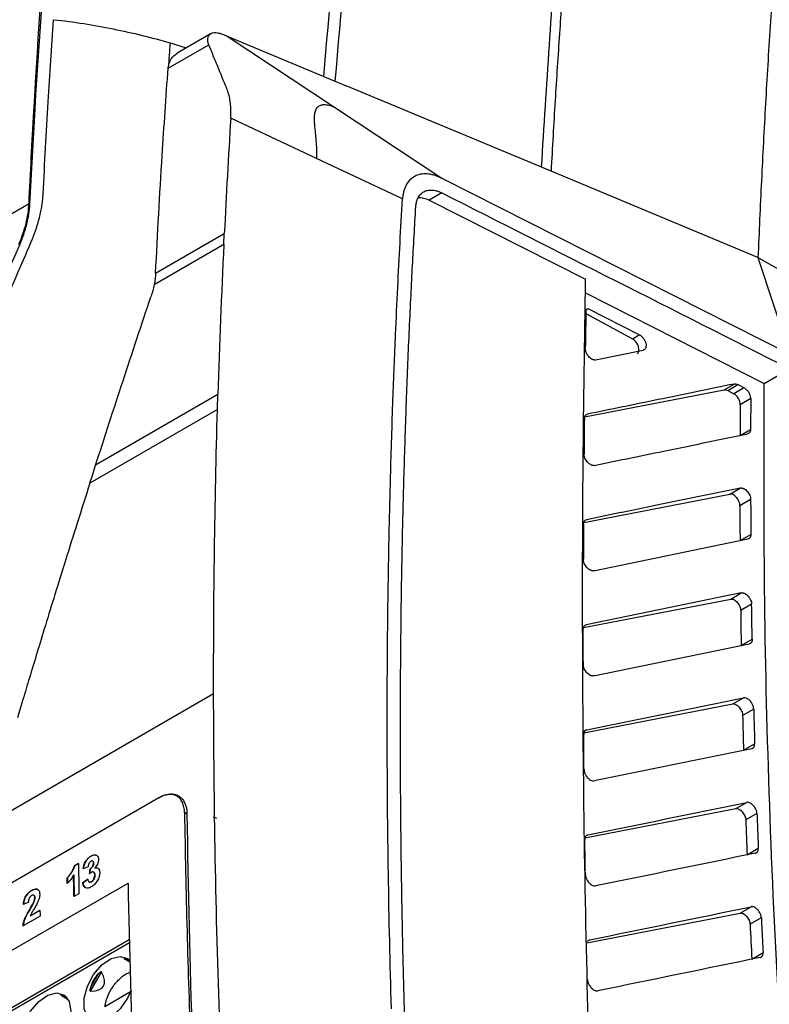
# Model space of a CAD drawing. Header units: millimetres. Extents: x 87 to 936, y -49 to 894.
# Tile 36 of 107: x 783 to 825, y 149 to 204. Entities that reach past the tile are written whole.
import ezdxf

# ---------------------------------------------------------------- set-up
doc = ezdxf.new("R2010")
doc.units = ezdxf.units.MM

msp = doc.modelspace()

# ---------------------------------------------------------------- linework, layer by layer
at = {"color": 7, "linetype": 'Continuous', "lineweight": 25}
for p, q in [((794.129, 203.699), (792.243, 202.61)), ((795.025, 203.563), (801.025, 199.591)), ((795.025, 203.563), (801.69, 200.784)), ((791.732, 201.766), (794.004, 203.077)), ((791.732, 201.766), (791.735, 201.794)), ((813.13, 196.014), (801.69, 200.784)), ((795.039, 200.557), (795.004, 200.647)), ((801.025, 199.591), (807.024, 195.619)), ((800.029, 196.726), (795.231, 198.975)), ((804.831, 194.475), (800.029, 196.726)), ((824.698, 191.19), (813.13, 196.014)), ((807.024, 195.619), (826.469, 185.794)), ((807.035, 194.797), (806.326, 194.388)), ((783.956, 194.192), (782.028, 193.079)), ((784.004, 194.166), (783.956, 194.193)), ((806.327, 194.388), (815.064, 189.975)), ((791.032, 190.315), (794.871, 192.531)), ((794.841, 191.914), (794.871, 192.531)), ((794.841, 191.914), (790.949, 189.666)), ((824.698, 191.19), (826.469, 185.794)), ((815.054, 189.214), (825.045, 184.164)), ((815.203, 188.323), (815.083, 188.298)), ((815.203, 188.323), (815.083, 188.253)), ((818.066, 186.876), (815.203, 188.323)), ((815.079, 188.06), (817.679, 186.653)), ((817.679, 186.653), (818.066, 186.876)), ((815.624, 185.473), (818.277, 186.018)), ((825.046, 184.164), (826.462, 184.982)), ((815.01, 182.293), (822.817, 183.807)), ((822.817, 183.807), (823.373, 184.128)), ((823.01, 183.767), (823.573, 184.092)), ((823.01, 183.767), (823.342, 183.587)), ((823.916, 183.919), (823.342, 183.587)), ((823.916, 183.919), (823.573, 184.092)), ((794.513, 183.537), (787.677, 179.59)), ((794.489, 182.713), (794.513, 183.537)), ((824.293, 183.311), (823.706, 182.972)), ((794.489, 182.713), (787.359, 178.597)), ((823.694, 181.256), (824.285, 181.597)), ((823.13, 177.983), (823.711, 178.319)), ((814.959, 176.393), (823.13, 177.983)), ((824.287, 177.679), (823.687, 177.333)), ((815.512, 173.703), (824.132, 175.473)), ((823.695, 175.382), (824.298, 175.73)), ((814.945, 170.522), (823.174, 172.118)), ((823.766, 172.46), (815.099, 170.681)), ((823.174, 172.118), (823.766, 172.46)), ((824.341, 171.825), (823.731, 171.473)), ((815.512, 167.827), (824.207, 169.612)), ((823.76, 169.52), (824.374, 169.875)), ((708.547, 117.351), (794.274, 166.84)), ((814.965, 164.646), (823.283, 166.26)), ((823.283, 166.26), (823.884, 166.607)), ((824.459, 165.977), (823.84, 165.62)), ((823.891, 163.672), (824.512, 164.031)), ((791.209, 161.021), (760.804, 143.468)), ((792.436, 160.989), (792.216, 161.117)), ((823.458, 160.414), (824.066, 160.765)), ((815.028, 158.779), (823.458, 160.414)), ((824.64, 160.141), (824.015, 159.78)), ((824.088, 157.837), (824.715, 158.198)), ((786.494, 157.228), (786.718, 157.357)), ((786.718, 157.349), (786.501, 157.224)), ((787.421, 157.755), (787.414, 157.759)), ((787.524, 157.486), (787.517, 157.49)), ((787.569, 157.374), (787.562, 157.378)), ((786.501, 157.224), (786.494, 157.228)), ((787.264, 157.169), (786.984, 157.057)), ((787.374, 157.05), (787.367, 157.054)), ((787.571, 156.869), (787.564, 156.873)), ((787.644, 157.087), (787.637, 157.091)), ((760.862, 139.733), (789.49, 156.26)), ((786.098, 156.554), (786.091, 156.558)), ((786.453, 156.704), (786.446, 156.709)), ((786.453, 156.704), (786.472, 155.507)), ((786.959, 156.274), (787.237, 156.475)), ((786.966, 156.27), (786.959, 156.274)), ((787.244, 156.471), (786.966, 156.27)), ((787.312, 156.316), (787.319, 156.312)), ((787.445, 156.324), (787.438, 156.328)), ((787.635, 156.704), (787.628, 156.709)), ((784.107, 155.842), (784.1, 155.846)), ((786.745, 155.664), (786.465, 155.503)), ((783.921, 155.196), (783.641, 155.066)), ((784.229, 155.574), (784.222, 155.578)), ((784.229, 155.207), (784.222, 155.211)), ((784.281, 155.434), (784.274, 155.438)), ((784.011, 154.805), (784.004, 154.809)), ((784.027, 154.425), (784.567, 154.736)), ((784.567, 154.728), (784.035, 154.421)), ((815.131, 152.92), (823.7, 154.582)), ((823.7, 154.582), (824.313, 154.936)), ((784.573, 154.41), (783.623, 153.862)), ((784.035, 154.421), (784.027, 154.425)), ((824.885, 154.317), (824.257, 153.954)), ((789.561, 153.082), (744.329, 126.97)), ((824.352, 152.014), (824.982, 152.378)), ((789.281, 152.032), (789.595, 151.85)), ((787.392, 150.211), (788.013, 151.287)), ((789.553, 151.279), (789.614, 151.312)), ((787.829, 151.189), (787.384, 150.42)), ((788.194, 149.372), (789.636, 150.205)), ((785.745, 149.991), (786.146, 149.759))]:
    msp.add_line(p, q, dxfattribs=at)
at = {"color": 8, "linetype": 'Continuous', "lineweight": 25}
for p, q in [((791.837, 203.181), (792.748, 202.902)), ((815.124, 164.81), (814.944, 164.706)), ((792.784, 160.112), (792.646, 160.192)), ((789.564, 152.915), (744.226, 126.741)), ((815.292, 153.087), (815.124, 152.99)), ((789.593, 151.909), (789.334, 152.059)), ((786.081, 149.854), (785.799, 150.018))]:
    msp.add_line(p, q, dxfattribs=at)
at = {"color": 7, "linetype": 'Continuous', "lineweight": 25, "flags": 128}
for points in [[(850.214, 176.556), (837.456, 183.873), (824.698, 191.19)], [(789.672, 150.3), (789.465, 149.838), (789.05, 149.237), (788.55, 148.784), (788.033, 148.541), (787.567, 148.54), (787.217, 148.781), (787.03, 149.232), (787.03, 149.833), (787.217, 150.501), (787.567, 151.146), (788.033, 151.682), (788.55, 152.036), (789.05, 152.161), (789.465, 152.038), (789.617, 151.895)], [(786.298, 149.11), (786.203, 148.465), (785.929, 147.797), (785.515, 147.196), (785.015, 146.743), (784.497, 146.5), (784.032, 146.499), (783.682, 146.74), (783.494, 147.191), (783.494, 147.792), (783.682, 148.46), (784.032, 149.105), (784.497, 149.641), (785.015, 149.995), (785.515, 150.12), (785.929, 149.997), (786.203, 149.645), (786.298, 149.11)]]:
    msp.add_lwpolyline(points, dxfattribs=at)
at = {"color": 7, "linetype": 'Continuous', "lineweight": 25}
for centre, major_axis, ratio, start_param, end_param in [((817.683, 186.241), (-0.256, 0.43), 0.58894, 3.133892, 5.504382), ((823.346, 183.176), (-0.256, 0.43), 0.58894, 3.912355, 5.504382), ((823.328, 177.532), (-0.256, 0.43), 0.58894, 3.924197, 6.07496), ((789.378, 149.782), (-0.095, 2.277), 0.44448, 6.080281, 6.232453), ((779.658, 155.393), (8.463, -4.885), 0.204676, 5.967375, 6.598969), ((789.378, 149.782), (1.816, -1.049), 0.953495, 2.917838, 3.365989), ((785.842, 147.741), (-0.095, 2.277), 0.44448, 6.080281, 6.232453)]:
    msp.add_ellipse(centre, major_axis=major_axis, ratio=ratio, start_param=start_param, end_param=end_param, dxfattribs=at)
for points, knots in [([(784.004, 194.166), (784.092, 195.94), (784.669, 206.447), (786.143, 223.593), (788.222, 238.462), (789.3, 244.939)], [0.855621, 0.855621, 0.855621, 0.855621, 1.004942, 1.742647, 2.331334, 2.331334, 2.331334, 2.331334]), ([(817.134, 237.649), (817.087, 237.307), (816.984, 236.568), (816.821, 235.371), (816.638, 234.002), (816.437, 232.459), (816.219, 230.742), (815.986, 228.849), (815.741, 226.779), (815.484, 224.531), (815.218, 222.102), (814.946, 219.491), (814.671, 216.697), (814.395, 213.717), (814.122, 210.549), (813.854, 207.191), (813.596, 203.642), (813.349, 199.899), (813.204, 197.329), (813.13, 196.014)], [0, 0, 0, 0, 0.025324, 0.054836, 0.088535, 0.126422, 0.168497, 0.214759, 0.265209, 0.319846, 0.37867, 0.441681, 0.50888, 0.580265, 0.655837, 0.735597, 0.819544, 0.907678, 1, 1, 1, 1]), ([(812.602, 196.234), (812.887, 200.78), (813.467, 210.054), (814.792, 223.757), (815.977, 232.801), (816.569, 237.322)], [0, 0, 0, 0, 0.32462, 0.662308, 1, 1, 1, 1]), ([(827.613, 230.654), (827.535, 229.904), (827.38, 228.41), (827.157, 226.167), (826.942, 223.932), (826.735, 221.702), (826.536, 219.48), (826.345, 217.264), (826.163, 215.055), (825.988, 212.853), (825.822, 210.657), (825.665, 208.468), (825.515, 206.286), (825.374, 204.11), (825.241, 201.941), (825.115, 199.779), (824.999, 197.623), (824.89, 195.473), (824.789, 193.331), (824.728, 191.902), (824.698, 191.19)], [0, 0, 0, 0, 0.058034, 0.115773, 0.173215, 0.230364, 0.287218, 0.34378, 0.400049, 0.456028, 0.511716, 0.567115, 0.622225, 0.677048, 0.731585, 0.785835, 0.839801, 0.893483, 0.946883, 1, 1, 1, 1]), ([(783.956, 194.193), (784.038, 195.918), (784.583, 206.392), (785.562, 218.209), (786.726, 228.107), (786.91, 229.607)], [0.000229, 0.000229, 0.000229, 0.000229, 2.377708, 14.478177, 16.649708, 16.649708, 16.649708, 16.649708]), ([(785.031, 228.402), (784.908, 227.382), (784.687, 225.552), (784.412, 223.107), (784.206, 221.198), (784.041, 219.606), (783.739, 216.608), (783.388, 212.793), (783.02, 208.259), (782.798, 205.236), (782.63, 202.772), (782.486, 200.543), (782.312, 197.624), (782.199, 195.437), (782.137, 194.229)], [0, 0, 0, 0, 0.0916849, 0.1645095, 0.2184753, 0.2617793, 0.3059756, 0.4843847, 0.5981246, 0.7030739, 0.747815, 0.8120826, 0.8961431, 1, 1, 1, 1]), ([(801.075, 201.04), (801.406, 204.91), (802.087, 212.865), (803.082, 220.596), (803.594, 224.566)], [0, 0, 0, 0, 0.486401, 1, 1, 1, 1]), ([(800.431, 201.309), (800.743, 204.951), (801.405, 212.679), (802.374, 220.188), (802.887, 224.158)], [0, 0, 0, 0, 0.471336, 1, 1, 1, 1]), ([(784.745, 194.745), (784.832, 196.467), (785.011, 199.719), (785.22, 202.953), (785.325, 204.475)], [2.0523683, 2.0523683, 2.0523683, 2.0523683, 2.1973255, 2.3269712, 2.3269712, 2.3269712, 2.3269712]), ([(785.325, 204.475), (786.462, 204.357), (787.576, 204.178), (789.752, 203.74), (790.813, 203.481), (791.837, 203.181)], [0, 0, 0, 0, 0.5, 0.5, 1, 1, 1, 1]), ([(794.005, 203.078), (793.994, 203.106), (793.974, 203.161), (793.955, 203.244), (793.946, 203.325), (793.948, 203.404), (793.961, 203.479), (793.987, 203.549), (794.025, 203.612), (794.076, 203.666), (794.162, 203.723), (794.292, 203.759), (794.458, 203.752), (794.615, 203.717), (794.753, 203.673), (794.888, 203.62), (794.981, 203.582), (795.025, 203.563)], [0, 0, 0, 0, 0.0489787, 0.0995039, 0.1516186, 0.205362, 0.2607698, 0.3178744, 0.3767058, 0.4372909, 0.4996548, 0.6232367, 0.7363312, 0.8125578, 0.8817653, 0.9441543, 1, 1, 1, 1]), ([(795.004, 200.647), (794.836, 201.052), (794.574, 201.685), (794.241, 202.494), (794.077, 202.9), (794.005, 203.078)], [0, 0, 0, 0, 0.500039, 0.779667, 1, 1, 1, 1]), ([(791.737, 201.796), (791.773, 201.972), (791.844, 202.317), (792.116, 202.507), (792.25, 202.6)], [0, 0, 0, 0, 0.510771, 1, 1, 1, 1]), ([(795.221, 199.728), (795.215, 199.788), (795.201, 199.909), (795.172, 200.081), (795.136, 200.247), (795.092, 200.406), (795.057, 200.507), (795.039, 200.557)], [0, 0, 0, 0, 0.2003085, 0.4001021, 0.5997411, 0.799587, 1, 1, 1, 1]), ([(795.237, 199.112), (795.239, 199.165), (795.242, 199.272), (795.24, 199.427), (795.234, 199.58), (795.225, 199.679), (795.221, 199.728)], [0, 0, 0, 0, 0.2493806, 0.4989716, 0.7490772, 1, 1, 1, 1]), ([(800.029, 196.726), (800.032, 196.785), (800.039, 196.902), (800.041, 197.072), (800.039, 197.237), (800.034, 197.397), (800.025, 197.553), (800.014, 197.704), (800.001, 197.851), (799.987, 197.994), (799.972, 198.134), (799.958, 198.27), (799.944, 198.403), (799.932, 198.532), (799.922, 198.657), (799.915, 198.779), (799.91, 198.932), (799.912, 199.111), (799.934, 199.289), (799.987, 199.461), (800.083, 199.607), (800.246, 199.707), (800.417, 199.737), (800.57, 199.73), (800.709, 199.705), (800.86, 199.661), (800.97, 199.614), (801.025, 199.591)], [0, 0, 0, 0, 0.0332226, 0.0664466, 0.0996967, 0.1329816, 0.1662964, 0.1996239, 0.2329367, 0.2662001, 0.2994019, 0.3325589, 0.3656899, 0.398815, 0.4319565, 0.4651393, 0.4983921, 0.5608967, 0.6233151, 0.6692045, 0.7479851, 0.8189885, 0.8739737, 0.905519, 0.9370145, 0.9684601, 1, 1, 1, 1]), ([(795.231, 198.975), (795.232, 198.998), (795.235, 199.044), (795.237, 199.09), (795.237, 199.112)], [0, 0, 0, 0, 0.50421, 1, 1, 1, 1]), ([(807.023, 195.618), (806.982, 195.638), (806.901, 195.677), (806.78, 195.727), (806.66, 195.77), (806.542, 195.805), (806.424, 195.831), (806.216, 195.866), (805.926, 195.87), (805.58, 195.778), (805.28, 195.589), (805.085, 195.345), (804.967, 195.111), (804.9, 194.917), (804.853, 194.706), (804.84, 194.553), (804.833, 194.477)], [0, 0, 0, 0, 0.036751, 0.07329, 0.109726, 0.146167, 0.182723, 0.219503, 0.34424, 0.469068, 0.602346, 0.735707, 0.802091, 0.867833, 0.933585, 1, 1, 1, 1]), ([(784.063, 192.033), (784.091, 192.101), (784.148, 192.235), (784.227, 192.436), (784.3, 192.636), (784.369, 192.836), (784.432, 193.035), (784.489, 193.233), (784.555, 193.479), (784.621, 193.771), (784.681, 194.104), (784.725, 194.43), (784.738, 194.64), (784.745, 194.745)], [0, 0, 0, 0, 0.071751, 0.143249, 0.214594, 0.285887, 0.357229, 0.428721, 0.500462, 0.625582, 0.750188, 0.874815, 1, 1, 1, 1]), ([(805.576, 194.036), (805.579, 194.075), (805.585, 194.153), (805.605, 194.262), (805.631, 194.365), (805.666, 194.461), (805.729, 194.593), (805.838, 194.744), (806.016, 194.877), (806.23, 194.955), (806.45, 194.968), (806.657, 194.939), (806.845, 194.886), (806.971, 194.827), (807.035, 194.797)], [0, 0, 0, 0, 0.050275, 0.100042, 0.149574, 0.199145, 0.24903, 0.370848, 0.492754, 0.616643, 0.741323, 0.828013, 0.913764, 1, 1, 1, 1]), ([(783.391, 191.927), (783.553, 192.319), (783.692, 192.712), (783.885, 193.479), (783.935, 193.842), (783.956, 194.193)], [0, 0, 0, 0, 0.5, 0.5, 1, 1, 1, 1]), ([(783.434, 191.903), (783.596, 192.295), (783.735, 192.682), (783.88, 193.251), (783.918, 193.44), (783.974, 193.81), (783.993, 193.99), (784.004, 194.166)], [0, 0, 0, 0, 0.5, 0.5, 0.75, 0.75, 1, 1, 1, 1]), ([(805.718, 194.549), (805.808, 194.544), (806.002, 194.533), (806.214, 194.439), (806.327, 194.388)], [0, 0, 0, 0, 0.4631863, 1, 1, 1, 1]), ([(805.306, 189.095), (805.333, 189.646), (805.389, 190.746), (805.479, 192.394), (805.544, 193.489), (805.576, 194.036)], [0, 0, 0, 0, 0.333333, 0.666665, 1, 1, 1, 1]), ([(775.53, 171.624), (775.884, 172.495), (776.58, 174.209), (777.616, 176.734), (778.623, 179.173), (779.602, 181.525), (780.552, 183.792), (781.472, 185.973), (782.363, 188.069), (783.222, 190.08), (783.786, 191.392), (784.063, 192.033)], [0, 0, 0, 0, 0.127276, 0.250511, 0.369705, 0.484857, 0.595968, 0.703038, 0.806067, 0.905054, 1, 1, 1, 1]), ([(791.032, 190.315), (791.029, 190.263), (791.023, 190.159), (791.005, 189.998), (790.981, 189.834), (790.959, 189.723), (790.949, 189.667)], [0, 0, 0, 0, 0.2496, 0.499068, 0.749003, 1, 1, 1, 1]), ([(815.571, 138.666), (815.45, 141.76), (815.189, 148.44), (814.979, 158.617), (814.884, 169.188), (814.903, 179.655), (815.01, 186.541), (815.064, 189.975)], [0, 0, 0, 0, 0.177761, 0.383814, 0.590904, 0.796008, 1, 1, 1, 1]), ([(790.949, 189.667), (790.937, 189.612), (790.914, 189.504), (790.872, 189.339), (790.824, 189.173), (790.788, 189.062), (790.77, 189.006)], [0, 0, 0, 0, 0.250731, 0.500609, 0.750182, 1, 1, 1, 1]), ([(803.976, 164.292), (803.975, 164.902), (803.975, 166.12), (803.982, 167.944), (803.995, 169.764), (804.014, 171.58), (804.041, 173.392), (804.073, 175.2), (804.114, 177.056), (804.181, 179.757), (804.285, 183.057), (804.423, 186.576), (804.521, 188.649), (804.563, 189.526)], [0, 0, 0, 0, 0.071427, 0.142855, 0.214283, 0.285712, 0.35714, 0.428569, 0.499996, 0.577575, 0.749998, 0.894167, 1, 1, 1, 1]), ([(787.677, 179.59), (788.182, 181.165), (788.693, 182.738), (789.466, 185.092), (789.725, 185.876), (790.245, 187.442), (790.508, 188.225), (790.77, 189.006)], [0, 0, 0, 0, 0.5, 0.5, 0.75, 0.75, 1, 1, 1, 1]), ([(804.933, 179.587), (804.952, 180.224), (804.991, 181.499), (805.059, 183.405), (805.133, 185.306), (805.215, 187.204), (805.275, 188.465), (805.306, 189.095)], [0, 0, 0, 0, 0.200007, 0.400007, 0.600003, 0.8, 1, 1, 1, 1]), ([(818.066, 186.876), (818.082, 186.867), (818.114, 186.85), (818.161, 186.816), (818.206, 186.777), (818.249, 186.732), (818.31, 186.658), (818.379, 186.547), (818.432, 186.4), (818.45, 186.259), (818.431, 186.16), (818.398, 186.097), (818.365, 186.059), (818.325, 186.031), (818.293, 186.022), (818.277, 186.018)], [0, 0, 0, 0, 0.051072, 0.100811, 0.150065, 0.199707, 0.250591, 0.375641, 0.500162, 0.624578, 0.749506, 0.812015, 0.874632, 0.937738, 1, 1, 1, 1]), ([(815.624, 185.473), (815.609, 185.47), (815.581, 185.464), (815.534, 185.468), (815.484, 185.48), (815.417, 185.509), (815.333, 185.564), (815.239, 185.655), (815.157, 185.762), (815.092, 185.882), (815.049, 186.008), (815.048, 186.084), (815.047, 186.122)], [0, 0, 0, 0, 0.063521, 0.125873, 0.188625, 0.253316, 0.374942, 0.500362, 0.625286, 0.747465, 0.874328, 1, 1, 1, 1]), ([(823.373, 184.128), (821.955, 183.837), (819.216, 183.275), (816.479, 182.713), (815.16, 182.442)], [0, 0, 0, 0, 0.51805, 1, 1, 1, 1]), ([(823.373, 184.128), (823.389, 184.131), (823.419, 184.135), (823.468, 184.13), (823.52, 184.117), (823.555, 184.1), (823.573, 184.092)], [0, 0, 0, 0, 0.252565, 0.499941, 0.747347, 1, 1, 1, 1]), ([(824.293, 183.311), (824.293, 183.329), (824.292, 183.364), (824.283, 183.42), (824.268, 183.479), (824.246, 183.539), (824.218, 183.601), (824.169, 183.689), (824.075, 183.811), (823.975, 183.888), (823.918, 183.918), (823.916, 183.919)], [0, 0, 0, 0, 0.078788, 0.159479, 0.242078, 0.326585, 0.413006, 0.501341, 0.709205, 0.988988, 1, 1, 1, 1]), ([(827.505, 128.527), (827.202, 131.692), (826.518, 138.833), (825.804, 149.763), (825.287, 161.321), (825.017, 172.795), (825.036, 180.345), (825.045, 184.164)], [0, 0, 0, 0, 0.166091, 0.374781, 0.58218, 0.788627, 1, 1, 1, 1]), ([(824.293, 183.311), (824.292, 183.025), (824.288, 182.454), (824.286, 181.883), (824.285, 181.597)], [0, 0, 0, 0, 0.500941, 1, 1, 1, 1]), ([(814.994, 182.194), (814.995, 182.21), (814.996, 182.242), (815.005, 182.286), (815.019, 182.326), (815.045, 182.372), (815.088, 182.419), (815.136, 182.434), (815.16, 182.442)], [0, 0, 0, 0, 0.125094, 0.248934, 0.373411, 0.500384, 0.749953, 1, 1, 1, 1]), ([(824.285, 181.597), (824.285, 181.581), (824.284, 181.548), (824.275, 181.504), (824.261, 181.463), (824.235, 181.416), (824.192, 181.368), (824.143, 181.353), (824.119, 181.345)], [0, 0, 0, 0, 0.125114, 0.248939, 0.3734, 0.500396, 0.749972, 1, 1, 1, 1]), ([(815.55, 179.585), (816.934, 179.869), (819.789, 180.455), (822.647, 181.042), (824.119, 181.345)], [0, 0, 0, 0, 0.484742, 1, 1, 1, 1]), ([(815.55, 179.585), (815.536, 179.582), (815.508, 179.576), (815.461, 179.58), (815.411, 179.592), (815.344, 179.621), (815.26, 179.675), (815.167, 179.765), (815.084, 179.872), (815.02, 179.992), (814.977, 180.117), (814.975, 180.193), (814.974, 180.231)], [0, 0, 0, 0, 0.063484, 0.125827, 0.188583, 0.25328, 0.37496, 0.500403, 0.62534, 0.747527, 0.874368, 1, 1, 1, 1]), ([(804.716, 163.905), (804.716, 164.564), (804.715, 165.881), (804.724, 167.853), (804.74, 169.82), (804.763, 171.782), (804.794, 173.74), (804.832, 175.694), (804.878, 177.643), (804.915, 178.939), (804.933, 179.587)], [0, 0, 0, 0, 0.125018, 0.250027, 0.375027, 0.500023, 0.625015, 0.750008, 0.875002, 1, 1, 1, 1]), ([(787.359, 178.597), (787.121, 177.848), (786.663, 176.409), (786.011, 174.333), (785.42, 172.431), (784.888, 170.703), (784.413, 169.149), (783.996, 167.771), (783.634, 166.57), (783.412, 165.827), (783.31, 165.485)], [0, 0, 0, 0, 0.1721837, 0.3308864, 0.476108, 0.6078485, 0.726108, 0.8308864, 0.9221837, 1, 1, 1, 1]), ([(823.711, 178.319), (822.242, 178.016), (819.374, 177.425), (816.509, 176.835), (815.111, 176.548)], [0, 0, 0, 0, 0.512309, 1, 1, 1, 1]), ([(823.711, 178.319), (823.725, 178.321), (823.754, 178.324), (823.801, 178.32), (823.849, 178.309), (823.915, 178.283), (823.999, 178.232), (824.092, 178.143), (824.174, 178.036), (824.237, 177.918), (824.28, 177.795), (824.285, 177.718), (824.287, 177.679)], [0, 0, 0, 0, 0.063524, 0.125829, 0.187963, 0.250982, 0.374702, 0.500374, 0.625082, 0.74815, 0.872921, 1, 1, 1, 1]), ([(824.287, 177.679), (824.289, 177.354), (824.292, 176.705), (824.296, 176.054), (824.298, 175.73)], [0, 0, 0, 0, 0.501649, 1, 1, 1, 1]), ([(814.945, 176.297), (814.946, 176.313), (814.947, 176.346), (814.956, 176.39), (814.97, 176.43), (814.995, 176.477), (815.039, 176.525), (815.087, 176.54), (815.111, 176.548)], [0, 0, 0, 0, 0.125133, 0.249022, 0.373585, 0.500709, 0.750375, 1, 1, 1, 1]), ([(824.298, 175.73), (824.298, 175.714), (824.297, 175.68), (824.289, 175.635), (824.275, 175.593), (824.249, 175.545), (824.205, 175.496), (824.156, 175.481), (824.132, 175.473)], [0, 0, 0, 0, 0.125131, 0.248929, 0.373371, 0.500405, 0.749989, 1, 1, 1, 1]), ([(815.512, 173.703), (815.498, 173.701), (815.468, 173.697), (815.421, 173.701), (815.372, 173.713), (815.307, 173.739), (815.224, 173.792), (815.131, 173.881), (815.049, 173.988), (814.985, 174.108), (814.941, 174.233), (814.938, 174.309), (814.937, 174.346)], [0, 0, 0, 0, 0.064888, 0.12797, 0.190443, 0.253536, 0.374691, 0.499231, 0.624601, 0.748522, 0.875929, 1, 1, 1, 1]), ([(823.174, 172.118), (823.228, 172.128), (823.29, 172.116), (823.418, 172.053), (823.483, 172), (823.596, 171.869), (823.644, 171.791), (823.711, 171.63), (823.73, 171.547), (823.731, 171.473)], [0, 0, 0, 0, 0.25, 0.25, 0.5, 0.5, 0.75, 0.75, 1, 1, 1, 1]), ([(823.766, 172.46), (823.781, 172.462), (823.81, 172.466), (823.856, 172.463), (823.905, 172.451), (823.97, 172.425), (824.052, 172.374), (824.144, 172.286), (824.226, 172.18), (824.291, 172.062), (824.336, 171.938), (824.34, 171.863), (824.342, 171.825)], [0, 0, 0, 0, 0.064845, 0.127918, 0.190394, 0.253478, 0.374685, 0.499239, 0.624599, 0.748556, 0.875952, 1, 1, 1, 1]), ([(814.933, 170.426), (814.933, 170.443), (814.934, 170.476), (814.943, 170.521), (814.957, 170.562), (814.983, 170.61), (815.026, 170.658), (815.075, 170.673), (815.099, 170.681)], [0, 0, 0, 0, 0.125121, 0.248934, 0.373388, 0.500401, 0.749982, 1, 1, 1, 1]), ([(814.937, 168.468), (814.936, 168.794), (814.934, 169.448), (814.933, 170.1), (814.933, 170.426)], [0, 0, 0, 0, 0.500175, 1, 1, 1, 1]), ([(824.374, 169.875), (824.373, 169.858), (824.373, 169.824), (824.365, 169.777), (824.351, 169.735), (824.326, 169.686), (824.282, 169.636), (824.232, 169.62), (824.207, 169.612)], [0, 0, 0, 0, 0.12493, 0.248576, 0.372983, 0.500162, 0.749914, 1, 1, 1, 1]), ([(815.512, 167.827), (815.497, 167.825), (815.468, 167.821), (815.421, 167.825), (815.373, 167.836), (815.307, 167.863), (815.224, 167.915), (815.132, 168.004), (815.049, 168.11), (814.986, 168.229), (814.944, 168.352), (814.939, 168.429), (814.937, 168.468)], [0, 0, 0, 0, 0.064878, 0.127821, 0.19001, 0.25267, 0.374371, 0.500265, 0.625712, 0.747971, 0.872355, 1, 1, 1, 1]), ([(823.283, 166.26), (823.336, 166.27), (823.399, 166.258), (823.525, 166.195), (823.59, 166.144), (823.703, 166.014), (823.751, 165.936), (823.819, 165.776), (823.838, 165.694), (823.84, 165.62)], [0, 0, 0, 0, 0.25, 0.25, 0.5, 0.5, 0.75, 0.75, 1, 1, 1, 1]), ([(824.459, 165.977), (824.457, 165.996), (824.454, 166.037), (824.439, 166.105), (824.414, 166.182), (824.375, 166.266), (824.323, 166.352), (824.234, 166.465), (824.113, 166.563), (823.995, 166.608), (823.925, 166.613), (823.894, 166.608), (823.884, 166.607)], [0, 0, 0, 0, 0.064914, 0.137497, 0.217979, 0.306164, 0.401268, 0.501819, 0.713804, 0.862635, 0.95465, 1, 1, 1, 1]), ([(824.459, 165.977), (824.467, 165.655), (824.484, 165.006), (824.503, 164.357), (824.512, 164.031)], [0, 0, 0, 0, 0.497633, 1, 1, 1, 1]), ([(815.124, 164.81), (815.111, 164.806), (815.085, 164.799), (815.052, 164.78), (815.024, 164.755), (814.992, 164.715), (814.965, 164.652), (814.958, 164.588), (814.958, 164.554), (814.958, 164.552)], [0, 0, 0, 0, 0.132828, 0.260512, 0.383055, 0.500457, 0.747774, 0.986889, 1, 1, 1, 1]), ([(814.974, 162.595), (814.971, 162.906), (814.965, 163.559), (814.96, 164.211), (814.958, 164.552)], [0, 0, 0, 0, 0.476307, 1, 1, 1, 1]), ([(804.95, 148.863), (804.932, 149.495), (804.897, 150.757), (804.851, 152.647), (804.812, 154.533), (804.779, 156.415), (804.753, 158.293), (804.734, 160.167), (804.721, 162.038), (804.717, 163.283), (804.716, 163.905)], [0, 0, 0, 0, 0.125023, 0.250035, 0.375038, 0.500035, 0.625028, 0.750018, 0.875008, 1, 1, 1, 1]), ([(824.345, 163.762), (824.359, 163.766), (824.387, 163.773), (824.422, 163.795), (824.452, 163.823), (824.476, 163.857), (824.494, 163.895), (824.505, 163.938), (824.512, 163.983), (824.512, 164.015), (824.512, 164.031)], [0, 0, 0, 0, 0.136344, 0.269441, 0.399295, 0.525907, 0.64928, 0.769417, 0.886323, 1, 1, 1, 1]), ([(814.975, 162.595), (814.975, 162.585), (814.976, 162.561), (814.981, 162.519), (814.993, 162.465), (815.013, 162.399), (815.046, 162.322), (815.094, 162.237), (815.159, 162.149), (815.242, 162.065), (815.34, 161.996), (815.448, 161.951), (815.514, 161.956), (815.549, 161.958)], [0, 0, 0, 0, 0.034525, 0.080352, 0.137477, 0.205895, 0.285595, 0.376568, 0.478799, 0.592276, 0.71698, 0.852895, 1, 1, 1, 1]), ([(791.209, 161.021), (791.243, 161.04), (791.309, 161.077), (791.409, 161.123), (791.507, 161.161), (791.604, 161.191), (791.7, 161.214), (791.859, 161.237), (792.073, 161.231), (792.313, 161.144), (792.51, 160.986), (792.643, 160.785), (792.726, 160.567), (792.773, 160.352), (792.781, 160.192), (792.784, 160.112)], [0, 0, 0, 0, 0.041121, 0.081911, 0.122538, 0.163173, 0.203987, 0.245147, 0.37066, 0.496298, 0.618666, 0.741136, 0.82767, 0.913421, 1, 1, 1, 1]), ([(792.646, 160.192), (792.644, 160.3), (792.634, 160.402), (792.595, 160.592), (792.566, 160.68), (792.492, 160.839), (792.448, 160.908), (792.343, 161.028), (792.282, 161.078), (792.083, 161.193), (791.924, 161.225), (791.582, 161.193), (791.396, 161.129), (791.209, 161.021)], [0, 0, 0, 0, 0.125, 0.125, 0.25, 0.25, 0.375, 0.375, 0.5, 0.5, 0.75, 0.75, 1, 1, 1, 1]), ([(824.64, 160.141), (824.638, 160.16), (824.635, 160.2), (824.62, 160.268), (824.594, 160.344), (824.555, 160.428), (824.502, 160.513), (824.415, 160.622), (824.299, 160.718), (824.184, 160.764), (824.111, 160.772), (824.078, 160.767), (824.066, 160.765)], [0, 0, 0, 0, 0.064272, 0.136382, 0.21662, 0.304853, 0.400354, 0.501684, 0.703885, 0.850658, 0.946471, 1, 1, 1, 1]), ([(823.458, 160.414), (823.511, 160.425), (823.573, 160.413), (823.699, 160.351), (823.763, 160.3), (823.876, 160.172), (823.924, 160.095), (823.993, 159.936), (824.012, 159.854), (824.015, 159.78)], [0, 0, 0, 0, 0.25, 0.25, 0.5, 0.5, 0.75, 0.75, 1, 1, 1, 1]), ([(824.64, 160.141), (824.652, 159.821), (824.676, 159.174), (824.702, 158.525), (824.715, 158.198)], [0, 0, 0, 0, 0.495342, 1, 1, 1, 1]), ([(794.253, 159.941), (794.297, 159.941), (794.366, 159.942), (794.415, 159.901), (794.434, 159.886)], [0, 0, 0, 0, 0.6308766, 1, 1, 1, 1]), ([(815.188, 158.945), (815.174, 158.941), (815.148, 158.934), (815.114, 158.915), (815.086, 158.89), (815.055, 158.849), (815.029, 158.786), (815.021, 158.722), (815.021, 158.687), (815.021, 158.684)], [0, 0, 0, 0, 0.133079, 0.260843, 0.383292, 0.500427, 0.743886, 0.978828, 1, 1, 1, 1]), ([(815.051, 156.73), (815.046, 157.013), (815.035, 157.665), (815.026, 158.316), (815.021, 158.684)], [0, 0, 0, 0, 0.434686, 1, 1, 1, 1]), ([(787.414, 157.759), (787.444, 157.775), (787.474, 157.791), (787.533, 157.813), (787.562, 157.821), (787.617, 157.828), (787.644, 157.827), (787.693, 157.816), (787.716, 157.805), (787.737, 157.792)], [0, 0, 0, 0, 0.25, 0.25, 0.5, 0.5, 0.75, 0.75, 1, 1, 1, 1]), ([(787.744, 157.788), (787.723, 157.801), (787.7, 157.812), (787.65, 157.823), (787.624, 157.824), (787.568, 157.817), (787.539, 157.809), (787.481, 157.787), (787.451, 157.771), (787.421, 157.755)], [0, 0, 0, 0, 0.25, 0.25, 0.5, 0.5, 0.75, 0.75, 1, 1, 1, 1]), ([(824.548, 157.924), (824.562, 157.928), (824.59, 157.936), (824.626, 157.958), (824.656, 157.986), (824.68, 158.021), (824.697, 158.06), (824.709, 158.104), (824.715, 158.15), (824.715, 158.182), (824.715, 158.198)], [0, 0, 0, 0, 0.136794, 0.270213, 0.400259, 0.526936, 0.650245, 0.77019, 0.886773, 1, 1, 1, 1]), ([(786.984, 157.057), (786.994, 157.124), (787.007, 157.192), (787.048, 157.331), (787.077, 157.401), (787.157, 157.531), (787.205, 157.589), (787.281, 157.663), (787.307, 157.686), (787.36, 157.726), (787.387, 157.742), (787.414, 157.759)], [0, 0, 0, 0, 0.25, 0.25, 0.5, 0.5, 0.75, 0.75, 0.875, 0.875, 1, 1, 1, 1]), ([(787.421, 157.755), (787.367, 157.722), (787.314, 157.685), (787.213, 157.587), (787.166, 157.529), (787.085, 157.398), (787.055, 157.328), (787.014, 157.189), (787.001, 157.121), (786.991, 157.053)], [0, 0, 0, 0, 0.25, 0.25, 0.5, 0.5, 0.75, 0.75, 1, 1, 1, 1]), ([(787.42, 157.478), (787.398, 157.464), (787.376, 157.446), (787.336, 157.399), (787.319, 157.371), (787.292, 157.313), (787.282, 157.283), (787.27, 157.225), (787.267, 157.197), (787.264, 157.169)], [0, 0, 0, 0, 0.25, 0.25, 0.5, 0.5, 0.75, 0.75, 1, 1, 1, 1]), ([(787.367, 157.054), (787.393, 157.068), (787.418, 157.084), (787.467, 157.128), (787.49, 157.155), (787.527, 157.216), (787.541, 157.25), (787.559, 157.316), (787.561, 157.348), (787.562, 157.378)], [0, 0, 0, 0, 0.25, 0.25, 0.5, 0.5, 0.75, 0.75, 1, 1, 1, 1]), ([(787.569, 157.374), (787.568, 157.344), (787.566, 157.313), (787.549, 157.247), (787.535, 157.213), (787.498, 157.152), (787.475, 157.125), (787.426, 157.081), (787.4, 157.064), (787.374, 157.05)], [0, 0, 0, 0, 0.25, 0.25, 0.5, 0.5, 0.75, 0.75, 1, 1, 1, 1]), ([(787.562, 157.378), (787.561, 157.4), (787.559, 157.422), (787.547, 157.459), (787.538, 157.475), (787.512, 157.495), (787.496, 157.5), (787.46, 157.498), (787.44, 157.489), (787.42, 157.478)], [0, 0, 0, 0, 0.25, 0.25, 0.5, 0.5, 0.75, 0.75, 1, 1, 1, 1]), ([(787.524, 157.486), (787.533, 157.479), (787.552, 157.464), (787.566, 157.424), (787.568, 157.39), (787.569, 157.374)], [0, 0, 0, 0, 0.312193, 0.665745, 1, 1, 1, 1]), ([(787.841, 157.568), (787.84, 157.529), (787.837, 157.49), (787.818, 157.406), (787.803, 157.363), (787.747, 157.238), (787.693, 157.162), (787.637, 157.091)], [0, 0, 0, 0, 0.25, 0.25, 0.5, 0.5, 1, 1, 1, 1]), ([(787.737, 157.792), (787.767, 157.77), (787.794, 157.742), (787.83, 157.667), (787.839, 157.619), (787.841, 157.568)], [0, 0, 0, 0, 0.5, 0.5, 1, 1, 1, 1]), ([(786.091, 156.558), (786.113, 156.58), (786.135, 156.603), (786.178, 156.652), (786.198, 156.677), (786.259, 156.756), (786.297, 156.811), (786.369, 156.924), (786.402, 156.982), (786.456, 157.103), (786.478, 157.166), (786.494, 157.228)], [0, 0, 0, 0, 0.125, 0.125, 0.25, 0.25, 0.5, 0.5, 0.75, 0.75, 1, 1, 1, 1]), ([(786.501, 157.224), (786.485, 157.162), (786.464, 157.1), (786.409, 156.979), (786.376, 156.919), (786.304, 156.807), (786.266, 156.752), (786.205, 156.673), (786.185, 156.648), (786.143, 156.599), (786.12, 156.576), (786.098, 156.554)], [0, 0, 0, 0, 0.25, 0.25, 0.5, 0.5, 0.75, 0.75, 0.875, 0.875, 1, 1, 1, 1]), ([(787.456, 156.864), (787.446, 156.858), (787.437, 156.852), (787.428, 156.846), (787.418, 156.839), (787.409, 156.832), (787.4, 156.824), (787.381, 156.809), (787.363, 156.793), (787.345, 156.776)], [0, 0, 0, 0, 0.0000401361, 0.0000401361, 0.0000401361, 0.0000802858, 0.0000802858, 0.0000802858, 0.0001600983, 0.0001600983, 0.0001600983, 0.0001600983]), ([(787.908, 156.848), (787.908, 156.812), (787.907, 156.775), (787.895, 156.698), (787.887, 156.658), (787.851, 156.539), (787.815, 156.459), (787.727, 156.31), (787.674, 156.24), (787.561, 156.125), (787.499, 156.079), (787.437, 156.042)], [0, 0, 0, 0, 0.125, 0.125, 0.25, 0.25, 0.5, 0.5, 0.75, 0.75, 1, 1, 1, 1]), ([(787.628, 156.709), (787.627, 156.738), (787.625, 156.766), (787.612, 156.817), (787.602, 156.839), (787.571, 156.871), (787.553, 156.882), (787.508, 156.887), (787.482, 156.877), (787.456, 156.864)], [0, 0, 0, 0, 0.25, 0.25, 0.5, 0.5, 0.75, 0.75, 1, 1, 1, 1]), ([(787.571, 156.868), (787.572, 156.867), (787.589, 156.863), (787.611, 156.832), (787.632, 156.776), (787.634, 156.728), (787.635, 156.704)], [0, 0, 0, 0, 0.028767, 0.32194, 0.668465, 1, 1, 1, 1]), ([(787.637, 157.091), (787.675, 157.103), (787.712, 157.109), (787.78, 157.1), (787.809, 157.086), (787.858, 157.041), (787.877, 157.011), (787.902, 156.937), (787.906, 156.894), (787.908, 156.848)], [0, 0, 0, 0, 0.25, 0.25, 0.5, 0.5, 0.75, 0.75, 1, 1, 1, 1]), ([(787.807, 157.079), (787.782, 157.09), (787.734, 157.111), (787.673, 157.095), (787.644, 157.087)], [0, 0, 0, 0, 0.520103, 1, 1, 1, 1]), ([(815.051, 156.729), (815.052, 156.719), (815.053, 156.694), (815.059, 156.651), (815.071, 156.596), (815.093, 156.529), (815.126, 156.452), (815.175, 156.368), (815.24, 156.281), (815.322, 156.199), (815.419, 156.132), (815.526, 156.088), (815.591, 156.093), (815.625, 156.095)], [0, 0, 0, 0, 0.036191, 0.083349, 0.141471, 0.21055, 0.290579, 0.381547, 0.483442, 0.596251, 0.719958, 0.854547, 1, 1, 1, 1]), ([(786.446, 156.709), (786.397, 156.62), (786.343, 156.534), (786.225, 156.374), (786.162, 156.301), (786.096, 156.232)], [0, 0, 0, 0, 0.5, 0.5, 1, 1, 1, 1]), ([(787.437, 156.042), (787.378, 156.009), (787.32, 155.984), (787.208, 155.966), (787.156, 155.974), (787.069, 156.017), (787.033, 156.054), (786.981, 156.149), (786.967, 156.209), (786.959, 156.274)], [0, 0, 0, 0, 0.25, 0.25, 0.5, 0.5, 0.75, 0.75, 1, 1, 1, 1]), ([(786.966, 156.27), (786.977, 156.205), (786.998, 156.084), (787.075, 156.029), (787.111, 156.004)], [0, 0, 0, 0, 0.540393, 1, 1, 1, 1]), ([(787.237, 156.475), (787.242, 156.446), (787.247, 156.417), (787.265, 156.367), (787.277, 156.344), (787.312, 156.313), (787.334, 156.304), (787.371, 156.303), (787.384, 156.305), (787.411, 156.313), (787.424, 156.321), (787.438, 156.328)], [0, 0, 0, 0, 0.25, 0.25, 0.5, 0.5, 0.75, 0.75, 0.875, 0.875, 1, 1, 1, 1]), ([(787.445, 156.324), (787.419, 156.312), (787.372, 156.29), (787.336, 156.306), (787.319, 156.313)], [0, 0, 0, 0, 0.544356, 1, 1, 1, 1]), ([(787.438, 156.328), (787.466, 156.345), (787.494, 156.367), (787.544, 156.425), (787.566, 156.46), (787.6, 156.531), (787.612, 156.569), (787.626, 156.641), (787.628, 156.675), (787.628, 156.709)], [0, 0, 0, 0, 0.25, 0.25, 0.5, 0.5, 0.75, 0.75, 1, 1, 1, 1]), ([(787.635, 156.704), (787.635, 156.671), (787.634, 156.637), (787.62, 156.565), (787.607, 156.528), (787.573, 156.456), (787.552, 156.422), (787.502, 156.363), (787.474, 156.341), (787.445, 156.324)], [0, 0, 0, 0, 0.25, 0.25, 0.5, 0.5, 0.75, 0.75, 1, 1, 1, 1]), ([(783.641, 155.066), (783.647, 155.139), (783.656, 155.213), (783.696, 155.366), (783.727, 155.446), (783.814, 155.592), (783.867, 155.658), (783.98, 155.768), (784.04, 155.81), (784.1, 155.846)], [0, 0, 0, 0, 0.25, 0.25, 0.5, 0.5, 0.75, 0.75, 1, 1, 1, 1]), ([(784.107, 155.842), (784.047, 155.806), (783.989, 155.765), (783.876, 155.656), (783.822, 155.59), (783.735, 155.445), (783.704, 155.365), (783.664, 155.211), (783.654, 155.136), (783.648, 155.062)], [0, 0, 0, 0, 0.25, 0.25, 0.5, 0.5, 0.75, 0.75, 1, 1, 1, 1]), ([(784.1, 155.846), (784.156, 155.877), (784.212, 155.903), (784.319, 155.929), (784.37, 155.927), (784.457, 155.892), (784.493, 155.86), (784.541, 155.768), (784.551, 155.708), (784.553, 155.643)], [0, 0, 0, 0, 0.25, 0.25, 0.5, 0.5, 0.75, 0.75, 1, 1, 1, 1]), ([(784.443, 155.89), (784.42, 155.902), (784.364, 155.931), (784.245, 155.912), (784.154, 155.866), (784.107, 155.842)], [0, 0, 0, 0, 0.254521, 0.618274, 1, 1, 1, 1]), ([(784.553, 155.643), (784.553, 155.604), (784.551, 155.564), (784.539, 155.48), (784.53, 155.438), (784.494, 155.309), (784.458, 155.222), (784.419, 155.137)], [0, 0, 0, 0, 0.25, 0.25, 0.5, 0.5, 1, 1, 1, 1]), ([(784.099, 155.561), (784.072, 155.544), (784.045, 155.525), (783.996, 155.469), (783.975, 155.436), (783.93, 155.331), (783.924, 155.261), (783.921, 155.196)], [0, 0, 0, 0, 0.25, 0.25, 0.5, 0.5, 1, 1, 1, 1]), ([(784.004, 154.809), (784.042, 154.875), (784.08, 154.941), (784.154, 155.074), (784.191, 155.141), (784.222, 155.211)], [0, 0, 0, 0, 0.5, 0.5, 1, 1, 1, 1]), ([(784.229, 155.207), (784.214, 155.172), (784.197, 155.138), (784.179, 155.104), (784.161, 155.07), (784.143, 155.036), (784.124, 155.003), (784.087, 154.937), (784.049, 154.871), (784.011, 154.805)], [0, 0, 0, 0, 0.0001147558, 0.0001147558, 0.0001147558, 0.0002291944, 0.0002291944, 0.0002291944, 0.0004572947, 0.0004572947, 0.0004572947, 0.0004572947]), ([(784.419, 155.137), (784.36, 155.015), (784.289, 154.899), (784.184, 154.725), (784.149, 154.666), (784.098, 154.578), (784.082, 154.548), (784.053, 154.488), (784.04, 154.456), (784.027, 154.425)], [0, 0, 0, 0, 0.5, 0.5, 0.75, 0.75, 0.875, 0.875, 1, 1, 1, 1]), ([(784.274, 155.438), (784.273, 155.466), (784.271, 155.493), (784.258, 155.541), (784.246, 155.56), (784.214, 155.586), (784.193, 155.591), (784.148, 155.585), (784.123, 155.573), (784.099, 155.561)], [0, 0, 0, 0, 0.25, 0.25, 0.5, 0.5, 0.75, 0.75, 1, 1, 1, 1]), ([(784.222, 155.211), (784.237, 155.25), (784.251, 155.289), (784.27, 155.366), (784.273, 155.403), (784.274, 155.438)], [0, 0, 0, 0, 0.5, 0.5, 1, 1, 1, 1]), ([(784.228, 155.573), (784.238, 155.566), (784.259, 155.552), (784.277, 155.503), (784.28, 155.459), (784.281, 155.434)], [0, 0, 0, 0, 0.262312, 0.583408, 1, 1, 1, 1]), ([(784.281, 155.434), (784.28, 155.398), (784.277, 155.361), (784.258, 155.285), (784.244, 155.245), (784.229, 155.207)], [0, 0, 0, 0, 0.5, 0.5, 1, 1, 1, 1]), ([(783.623, 153.862), (783.626, 153.901), (783.63, 153.939), (783.644, 154.018), (783.653, 154.057), (783.686, 154.177), (783.717, 154.26), (783.826, 154.5), (783.915, 154.655), (784.004, 154.809)], [0, 0, 0, 0, 0.125, 0.125, 0.25, 0.25, 0.5, 0.5, 1, 1, 1, 1]), ([(784.011, 154.805), (783.922, 154.652), (783.834, 154.497), (783.724, 154.257), (783.694, 154.176), (783.661, 154.055), (783.651, 154.015), (783.637, 153.935), (783.634, 153.897), (783.63, 153.858)], [0, 0, 0, 0, 0.5, 0.5, 0.75, 0.75, 0.875, 0.875, 1, 1, 1, 1]), ([(823.7, 154.582), (823.753, 154.592), (823.814, 154.581), (823.939, 154.52), (824.003, 154.47), (824.116, 154.342), (824.164, 154.267), (824.233, 154.109), (824.253, 154.028), (824.257, 153.954)], [0, 0, 0, 0, 0.25, 0.25, 0.5, 0.5, 0.75, 0.75, 1, 1, 1, 1]), ([(824.886, 154.317), (824.884, 154.336), (824.88, 154.376), (824.864, 154.444), (824.838, 154.52), (824.798, 154.603), (824.746, 154.687), (824.656, 154.799), (824.534, 154.896), (824.417, 154.938), (824.35, 154.942), (824.321, 154.937), (824.313, 154.936)], [0, 0, 0, 0, 0.064979, 0.137594, 0.218072, 0.306226, 0.401299, 0.501863, 0.719961, 0.870206, 0.959972, 1, 1, 1, 1]), ([(824.886, 154.317), (824.901, 153.998), (824.932, 153.352), (824.965, 152.705), (824.982, 152.378)], [0, 0, 0, 0, 0.49444, 1, 1, 1, 1]), ([(824.816, 152.098), (824.83, 152.102), (824.859, 152.11), (824.895, 152.132), (824.925, 152.162), (824.949, 152.197), (824.966, 152.237), (824.977, 152.282), (824.983, 152.328), (824.983, 152.362), (824.982, 152.378)], [0, 0, 0, 0, 0.137263, 0.271018, 0.401266, 0.52801, 0.651252, 0.770996, 0.887244, 1, 1, 1, 1]), ([(789.334, 152.059), (789.323, 152.059), (789.301, 152.06), (789.279, 152.056), (789.269, 152.049), (789.268, 152.043), (789.272, 152.038), (789.277, 152.034), (789.28, 152.032), (789.281, 152.032)], [0, 0, 0, 0, 0.314134, 0.617344, 0.763805, 0.876788, 0.938121, 0.989875, 1, 1, 1, 1]), ([(788.013, 151.287), (788.01, 151.294), (788.002, 151.298), (787.985, 151.3), (787.975, 151.297), (787.948, 151.288), (787.931, 151.277), (787.883, 151.244), (787.855, 151.217), (787.829, 151.189)], [0, 0, 0, 0, 0.125, 0.125, 0.25, 0.25, 0.5, 0.5, 1, 1, 1, 1]), ([(788.194, 149.372), (788.234, 149.544), (788.317, 149.899), (788.604, 150.439), (788.975, 150.886), (789.311, 151.167), (789.498, 151.229), (789.552, 151.247)], [0, 0, 0, 0, 0.220489, 0.454501, 0.688513, 0.909002, 1, 1, 1, 1]), ([(815.17, 150.87), (815.17, 150.859), (815.171, 150.833), (815.178, 150.789), (815.191, 150.733), (815.213, 150.666), (815.248, 150.589), (815.297, 150.506), (815.363, 150.42), (815.444, 150.34), (815.54, 150.274), (815.645, 150.232), (815.709, 150.237), (815.742, 150.239)], [0, 0, 0, 0, 0.037861, 0.086352, 0.145472, 0.215215, 0.295573, 0.386537, 0.488095, 0.600235, 0.722943, 0.856203, 1, 1, 1, 1]), ([(787.384, 150.42), (787.378, 150.398), (787.372, 150.376), (787.368, 150.354), (787.364, 150.332), (787.36, 150.31), (787.36, 150.288), (787.359, 150.278), (787.36, 150.267), (787.361, 150.256), (787.362, 150.248), (787.364, 150.24), (787.366, 150.233), (787.368, 150.229), (787.37, 150.225), (787.372, 150.222), (787.374, 150.219), (787.376, 150.217), (787.379, 150.215), (787.382, 150.213), (787.384, 150.212), (787.387, 150.211), (787.389, 150.211), (787.39, 150.211), (787.392, 150.211)], [0, 0, 0, 0, 0.0000683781, 0.0000683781, 0.0000683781, 0.0001344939, 0.0001344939, 0.0001344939, 0.0001663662, 0.0001663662, 0.0001663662, 0.0001910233, 0.0001910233, 0.0001910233, 0.000204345, 0.000204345, 0.000204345, 0.0002156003, 0.0002156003, 0.0002156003, 0.0002269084, 0.0002269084, 0.0002269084, 0.0002330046, 0.0002330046, 0.0002330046, 0.0002330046]), ([(785.799, 150.018), (785.788, 150.018), (785.766, 150.019), (785.743, 150.015), (785.733, 150.008), (785.732, 150.002), (785.737, 149.997), (785.741, 149.993), (785.745, 149.991), (785.745, 149.991)], [0, 0, 0, 0, 0.314134, 0.617344, 0.763805, 0.876788, 0.938121, 0.989875, 1, 1, 1, 1])]:
    msp.add_open_spline(points, degree=3, knots=knots, dxfattribs=at)
for points in [[(782.284, 194.434), (782.861, 206.085), (783.811, 217.497), (785.178, 228.607)], [(791.84, 203.185), (791.804, 202.72), (791.769, 202.257), (791.736, 201.796)], [(791.4, 196.897), (791.503, 198.525), (791.613, 200.148), (791.732, 201.766)], [(795.231, 198.975), (795.097, 196.836), (794.977, 194.688), (794.871, 192.531)], [(791.032, 190.315), (791.14, 192.519), (791.263, 194.713), (791.4, 196.897)], [(807.035, 194.797), (813.513, 191.527), (819.987, 188.254), (826.461, 184.982)], [(804.563, 189.526), (804.644, 191.181), (804.733, 192.831), (804.831, 194.475)], [(794.841, 191.914), (794.709, 189.136), (794.6, 186.343), (794.513, 183.537)], [(774.96, 171.656), (777.716, 178.448), (780.539, 185.197), (783.434, 191.903)], [(815.083, 188.298), (815.07, 187.573), (815.058, 186.848), (815.047, 186.122)], [(822.817, 183.807), (822.874, 183.818), (822.942, 183.804), (823.01, 183.767)], [(794.274, 166.84), (794.265, 172.178), (794.337, 177.47), (794.489, 182.713)], [(823.706, 182.972), (823.701, 182.401), (823.697, 181.828), (823.694, 181.256)], [(814.994, 182.194), (814.986, 181.54), (814.98, 180.886), (814.974, 180.231)], [(787.359, 178.597), (787.465, 178.928), (787.571, 179.259), (787.677, 179.59)], [(823.687, 177.333), (823.689, 176.683), (823.691, 176.033), (823.695, 175.382)], [(814.945, 176.297), (814.942, 175.647), (814.939, 174.997), (814.937, 174.346)], [(824.374, 169.875), (824.362, 170.526), (824.351, 171.176), (824.342, 171.825)], [(823.731, 171.473), (823.739, 170.823), (823.749, 170.172), (823.76, 169.52)], [(794.617, 148.344), (794.398, 154.567), (794.284, 160.733), (794.274, 166.84)], [(815.124, 164.81), (818.042, 165.407), (820.962, 166.006), (823.884, 166.607)], [(823.84, 165.62), (823.856, 164.971), (823.873, 164.322), (823.891, 163.672)], [(804.212, 149.225), (804.063, 154.286), (803.984, 159.31), (803.976, 164.292)], [(824.345, 163.762), (821.411, 163.159), (818.479, 162.558), (815.549, 161.958)], [(815.188, 158.945), (818.145, 159.55), (821.104, 160.157), (824.066, 160.765)], [(792.646, 160.192), (792.713, 155.796), (792.833, 151.372), (793.006, 146.919)], [(792.784, 160.112), (792.836, 155.921), (792.937, 151.704), (793.086, 147.461)], [(824.015, 159.78), (824.038, 159.133), (824.063, 158.485), (824.088, 157.837)], [(824.548, 157.924), (821.571, 157.313), (818.596, 156.703), (815.625, 156.095)], [(786.718, 157.357), (786.726, 156.793), (786.735, 156.229), (786.745, 155.664)], [(787.345, 156.776), (787.353, 156.869), (787.36, 156.961), (787.367, 157.054)], [(787.374, 157.05), (787.367, 156.961), (787.36, 156.872), (787.353, 156.783)], [(786.096, 156.232), (786.094, 156.341), (786.093, 156.449), (786.091, 156.558)], [(786.098, 156.554), (786.1, 156.445), (786.101, 156.337), (786.103, 156.228)], [(786.465, 155.503), (786.458, 155.905), (786.452, 156.307), (786.446, 156.709)], [(789.49, 156.26), (789.56, 152.552), (789.668, 148.824), (789.814, 145.076)], [(784.567, 154.736), (784.569, 154.628), (784.571, 154.519), (784.573, 154.41)], [(815.292, 153.087), (818.296, 153.701), (821.303, 154.318), (824.313, 154.935)], [(824.257, 153.954), (824.287, 153.308), (824.319, 152.661), (824.352, 152.014)], [(824.816, 152.098), (821.788, 151.477), (818.763, 150.857), (815.742, 150.239)]]:
    msp.add_open_spline(points, degree=3, dxfattribs=at)

doc.saveas('drawing.dxf')
